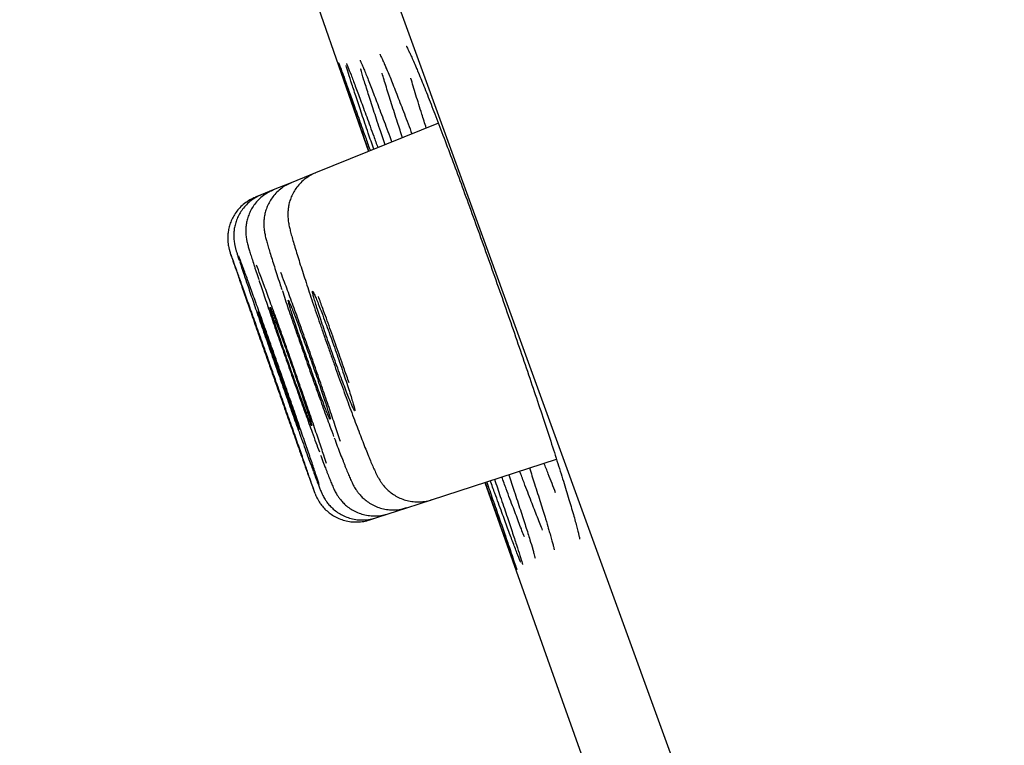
# Model space of a CAD drawing. Header units: millimetres. Extents: x 8 to 1091, y 12 to 2370.
# Tile 50 of 88: x 73.24 to 82.22, y 2260.99 to 2267.59. Entities that reach past the tile are written whole.
import ezdxf

# ---------------------------------------------------------------- set-up
doc = ezdxf.new("R2010")
doc.units = ezdxf.units.MM

msp = doc.modelspace()

# ---------------------------------------------------------------- linework, layer by layer
at = {"color": 7, "linetype": 'Continuous', "lineweight": 30}
for p, q in [((99.5791, 2204.854), (64.2654, 2301.8774)), ((77.0574, 2266.6519), (75.9368, 2266.1992)), ((75.9368, 2266.1992), (75.7169, 2266.1103)), ((75.5521, 2266.0437), (75.4422, 2265.9993)), ((75.7169, 2266.1103), (75.5521, 2266.0437)), ((75.4422, 2265.9993), (75.3873, 2265.9772)), ((76.9944, 2263.2221), (78.1338, 2263.5923)), ((76.7691, 2263.1489), (76.9944, 2263.2221)), ((76.4875, 2263.0574), (76.6001, 2263.094)), ((76.6001, 2263.094), (76.7691, 2263.1489)), ((76.4311, 2263.0391), (76.4875, 2263.0574))]:
    msp.add_line(p, q, dxfattribs=at)
at = {"color": 7, "linetype": 'Continuous', "lineweight": 30, "flags": 128}
for points in [[(74.6473, 2271.4966), (75.7125, 2268.4254), (76.4217, 2266.3951)], [(77.4824, 2263.3807), (78.1864, 2261.3938), (79.2953, 2258.2864)]]:
    msp.add_lwpolyline(points, dxfattribs=at)
at = {"color": 7, "linetype": 'Continuous', "lineweight": 30}
for points, knots in [([(76.7644, 2267.3548), (76.7646, 2267.3545), (76.7651, 2267.3536), (76.7704, 2267.3443), (76.7793, 2267.3273), (76.7923, 2267.3006), (76.8093, 2267.264), (76.83, 2267.2173), (76.8508, 2267.1691), (76.8657, 2267.1333), (76.8715, 2267.1194)], [0, 0, 0, 0, 0.075689, 0.178363, 0.299698, 0.436716, 0.584832, 0.739787, 0.898546, 1, 1, 1, 1]), ([(76.4241, 2266.396), (76.4064, 2266.4466), (76.366, 2266.5627), (76.3114, 2266.7199), (76.2597, 2266.8694), (76.2169, 2266.9935), (76.1835, 2267.0913), (76.1607, 2267.159), (76.1488, 2267.1949), (76.1479, 2267.1987), (76.1478, 2267.1994)], [0, 0, 0, 0, 0.110652, 0.253895, 0.397595, 0.540837, 0.684073, 0.827765, 0.971, 1, 1, 1, 1]), ([(76.1481, 2267.2018), (76.1493, 2267.1992), (76.1522, 2267.1924), (76.1684, 2267.1491), (76.1955, 2267.0747), (76.2327, 2266.9717), (76.2788, 2266.8434), (76.334, 2266.6888), (76.3867, 2266.5411), (76.4234, 2266.4378), (76.4364, 2266.401)], [0, 0, 0, 0, 0.084885, 0.22439, 0.363888, 0.503832, 0.64333, 0.782827, 0.922768, 1, 1, 1, 1]), ([(76.2187, 2267.1968), (76.2187, 2267.1968), (76.2183, 2267.1977), (76.2201, 2267.194), (76.2228, 2267.1877), (76.2243, 2267.1841)], [0, 0, 0, 0, 0.031068, 0.453031, 1, 1, 1, 1]), ([(76.2204, 2267.1939), (76.224, 2267.1856), (76.2334, 2267.1636), (76.26, 2267.0953), (76.2985, 2266.9941), (76.3464, 2266.8659), (76.4031, 2266.7118), (76.4565, 2266.5658), (76.4932, 2266.4643), (76.506, 2266.4291)], [0, 0, 0, 0, 0.098874, 0.261615, 0.424875, 0.587616, 0.75034, 0.913584, 1, 1, 1, 1]), ([(76.3433, 2267.2252), (76.3434, 2267.2251), (76.3436, 2267.2247), (76.3476, 2267.2167), (76.3548, 2267.2008), (76.3628, 2267.1828), (76.3691, 2267.1675), (76.3708, 2267.1636)], [0, 0, 0, 0, 0.128417, 0.340204, 0.598989, 0.896143, 1, 1, 1, 1]), ([(76.5246, 2267.2795), (76.5249, 2267.2791), (76.5254, 2267.2781), (76.5304, 2267.2687), (76.5388, 2267.2515), (76.5513, 2267.2243), (76.5659, 2267.1914), (76.5775, 2267.1638), (76.5826, 2267.1518)], [0, 0, 0, 0, 0.107949, 0.253501, 0.427228, 0.623958, 0.836216, 1, 1, 1, 1]), ([(76.4689, 2266.4142), (76.4517, 2266.4644), (76.4122, 2266.5802), (76.3591, 2266.7374), (76.309, 2266.8871), (76.2677, 2267.0124), (76.2371, 2267.1076), (76.2198, 2267.1629), (76.2157, 2267.1777), (76.2154, 2267.1789)], [0, 0, 0, 0, 0.130679, 0.301155, 0.472176, 0.642652, 0.813129, 0.984149, 1, 1, 1, 1]), ([(76.571, 2266.4554), (76.5548, 2266.5041), (76.5166, 2266.6184), (76.4654, 2266.7742), (76.4166, 2266.9252), (76.3781, 2267.0477), (76.3558, 2267.1203), (76.3491, 2267.1443), (76.3489, 2267.1448)], [0, 0, 0, 0, 0.155563, 0.365361, 0.575827, 0.785624, 0.995443, 1, 1, 1, 1]), ([(76.367, 2267.1732), (76.3723, 2267.1608), (76.3874, 2267.1251), (76.4229, 2267.0358), (76.4718, 2266.9097), (76.5302, 2266.7558), (76.5839, 2266.6124), (76.6205, 2266.5132), (76.6326, 2266.4803)], [0, 0, 0, 0, 0.10579, 0.304906, 0.503388, 0.701828, 0.900901, 1, 1, 1, 1]), ([(76.7305, 2266.5198), (76.7152, 2266.5664), (76.6785, 2266.6788), (76.6289, 2266.8339), (76.5827, 2266.9824), (76.5549, 2267.0737), (76.5454, 2267.1072), (76.5452, 2267.108)], [0, 0, 0, 0, 0.189793, 0.457542, 0.726144, 0.993894, 1, 1, 1, 1]), ([(76.579, 2267.161), (76.5874, 2267.1411), (76.6093, 2267.0892), (76.6547, 2266.9759), (76.7142, 2266.8237), (76.7685, 2266.6823), (76.8048, 2266.5854), (76.8164, 2266.5546)], [0, 0, 0, 0, 0.151287, 0.39576, 0.640148, 0.885316, 1, 1, 1, 1]), ([(76.8682, 2267.1281), (76.8773, 2267.1063), (76.9035, 2267.0439), (76.9561, 2266.9127), (77.0239, 2266.7398), (77.0986, 2266.5451), (77.1789, 2266.3322), (77.2636, 2266.1039), (77.3519, 2265.8631), (77.4425, 2265.6125), (77.5343, 2265.3556), (77.6262, 2265.0956), (77.717, 2264.8356), (77.8055, 2264.5791), (77.8908, 2264.329), (77.9715, 2264.0889), (78.0468, 2263.8616), (78.1159, 2263.6493), (78.1771, 2263.457), (78.2237, 2263.3077), (78.246, 2263.2326), (78.2539, 2263.2063)], [0, 0, 0, 0, 0.029672, 0.084956, 0.140416, 0.1957, 0.250954, 0.306383, 0.361637, 0.41687, 0.472279, 0.527512, 0.582745, 0.638153, 0.693386, 0.748637, 0.804064, 0.859316, 0.914598, 0.970055, 1, 1, 1, 1]), ([(76.9473, 2266.6075), (76.9335, 2266.6506), (76.8985, 2266.7599), (76.8523, 2266.9094), (76.8192, 2267.0177), (76.807, 2267.0606), (76.8068, 2267.0612)], [0, 0, 0, 0, 0.2445401, 0.6186303, 0.9939125, 1, 1, 1, 1]), ([(75.9372, 2266.1979), (75.9325, 2266.1963), (75.9087, 2266.1882), (75.87, 2266.1653), (75.8231, 2266.1308), (75.7837, 2266.0911), (75.7514, 2266.0484), (75.7261, 2266.0041), (75.7075, 2265.9595), (75.6951, 2265.9163), (75.688, 2265.8761), (75.6852, 2265.8403), (75.6851, 2265.8093), (75.6868, 2265.7824), (75.6897, 2265.7582), (75.6935, 2265.7342), (75.6992, 2265.7058), (75.7077, 2265.6702), (75.7197, 2265.625), (75.7353, 2265.5698), (75.7538, 2265.5079), (75.7751, 2265.4387), (75.7985, 2265.3643), (75.824, 2265.285), (75.8514, 2265.2011), (75.8805, 2265.1132), (75.9113, 2265.0214), (75.9437, 2264.926), (75.9776, 2264.827), (76.0053, 2264.7467), (76.0219, 2264.6994), (76.0264, 2264.6863)], [0, 0, 0, 0, 0.006742, 0.034747, 0.061528, 0.087219, 0.111882, 0.135526, 0.158098, 0.17945, 0.199327, 0.217583, 0.234707, 0.251968, 0.270695, 0.292935, 0.322184, 0.366914, 0.421763, 0.473877, 0.528919, 0.581595, 0.633091, 0.683774, 0.733746, 0.783026, 0.831795, 0.881057, 0.930835, 0.980951, 1, 1, 1, 1]), ([(75.5527, 2266.0422), (75.5437, 2266.0389), (75.5159, 2266.0286), (75.4742, 2266.0027), (75.4291, 2265.9668), (75.3914, 2265.9264), (75.3607, 2265.8833), (75.337, 2265.8387), (75.3198, 2265.794), (75.3087, 2265.7505), (75.3029, 2265.7099), (75.3012, 2265.674), (75.3022, 2265.6438), (75.3047, 2265.6191), (75.3077, 2265.5987), (75.3112, 2265.5806), (75.3153, 2265.5625), (75.3212, 2265.5394), (75.3297, 2265.5093), (75.3419, 2265.4689), (75.3572, 2265.4198), (75.3717, 2265.3745), (75.3823, 2265.3421), (75.3856, 2265.3318)], [0, 0, 0, 0, 0.023683, 0.073374, 0.120908, 0.166484, 0.210185, 0.252003, 0.291837, 0.329442, 0.364307, 0.395599, 0.423021, 0.448151, 0.473942, 0.502919, 0.53932, 0.590646, 0.678738, 0.772471, 0.861978, 0.956304, 1, 1, 1, 1]), ([(75.7172, 2266.1096), (75.6998, 2266.1019), (75.6644, 2266.0862), (75.6171, 2266.0531), (75.5754, 2266.0149), (75.5409, 2265.9731), (75.5135, 2265.9291), (75.4929, 2265.8844), (75.4786, 2265.8403), (75.4701, 2265.7985), (75.4662, 2265.7607), (75.4657, 2265.7281), (75.4672, 2265.7005), (75.4699, 2265.6771), (75.4732, 2265.6559), (75.4775, 2265.6344), (75.4838, 2265.6071), (75.4929, 2265.5726), (75.5057, 2265.5276), (75.5216, 2265.4747), (75.5402, 2265.4147), (75.5617, 2265.3472), (75.5854, 2265.2739), (75.6082, 2265.2042), (75.624, 2265.1568), (75.6304, 2265.1376)], [0, 0, 0, 0, 0.036216, 0.07361, 0.109442, 0.143822, 0.176781, 0.208278, 0.23817, 0.266144, 0.291716, 0.314755, 0.336326, 0.358519, 0.383178, 0.413588, 0.455456, 0.525284, 0.598837, 0.668705, 0.742348, 0.813776, 0.883995, 0.953293, 1, 1, 1, 1]), ([(75.3878, 2265.9757), (75.3802, 2265.9729), (75.3537, 2265.9634), (75.313, 2265.9385), (75.2674, 2265.9031), (75.2292, 2265.8629), (75.198, 2265.82), (75.1738, 2265.7754), (75.1562, 2265.7305), (75.1446, 2265.6863), (75.1384, 2265.6441), (75.1367, 2265.6051), (75.1384, 2265.5707), (75.142, 2265.5428), (75.146, 2265.5217), (75.1495, 2265.5069), (75.1524, 2265.4964), (75.1548, 2265.488), (75.1574, 2265.4796), (75.1593, 2265.4736), (75.1611, 2265.4682), (75.1616, 2265.4667)], [0, 0, 0, 0, 0.033277, 0.115986, 0.195061, 0.270846, 0.343485, 0.412976, 0.479196, 0.541891, 0.600649, 0.6548, 0.703094, 0.742987, 0.772989, 0.797735, 0.822704, 0.854254, 0.898838, 0.972013, 1, 1, 1, 1]), ([(75.4423, 2265.999), (75.4237, 2265.9905), (75.3873, 2265.9739), (75.3392, 2265.9396), (75.2981, 2265.9012), (75.2642, 2265.8592), (75.2373, 2265.8151), (75.2172, 2265.7702), (75.2033, 2265.7257), (75.1951, 2265.683), (75.1918, 2265.6437), (75.192, 2265.6094), (75.1944, 2265.5815), (75.1976, 2265.5595), (75.2009, 2265.5422), (75.2042, 2265.5278), (75.2078, 2265.5139), (75.2126, 2265.4969), (75.2195, 2265.4738), (75.2295, 2265.4421), (75.2387, 2265.4139), (75.2431, 2265.4005)], [0, 0, 0, 0, 0.06107, 0.119478, 0.175427, 0.229072, 0.28045, 0.329502, 0.376062, 0.419796, 0.460033, 0.495513, 0.52531, 0.551252, 0.577146, 0.60639, 0.643536, 0.696892, 0.788989, 0.899759, 1, 1, 1, 1]), ([(75.865, 2263.4655), (75.874, 2263.4403), (75.8948, 2263.3822), (75.9159, 2263.3241), (75.9295, 2263.2874), (75.9317, 2263.2832), (75.9233, 2263.3093), (75.9038, 2263.3664), (75.8744, 2263.4517), (75.8354, 2263.5639), (75.7884, 2263.6988), (75.7343, 2263.8534), (75.675, 2264.0227), (75.6119, 2264.2023), (75.5469, 2264.3869), (75.4819, 2264.5712), (75.4186, 2264.7503), (75.359, 2264.9186), (75.3046, 2265.072), (75.2572, 2265.2052), (75.2176, 2265.3158), (75.188, 2265.398), (75.1691, 2265.4499), (75.1651, 2265.4602), (75.1635, 2265.4643)], [0, 0, 0, 0, 0.035813, 0.082482, 0.12915, 0.175818, 0.222487, 0.269156, 0.315825, 0.362497, 0.409168, 0.455843, 0.502517, 0.549193, 0.595869, 0.642545, 0.689222, 0.735896, 0.782571, 0.829243, 0.875915, 0.922584, 0.969254, 1, 1, 1, 1]), ([(75.165, 2265.4568), (75.1678, 2265.4485), (75.1741, 2265.4294), (75.1964, 2265.3643), (75.2294, 2265.269), (75.2715, 2265.148), (75.3214, 2265.005), (75.3776, 2264.8445), (75.4386, 2264.6706), (75.5026, 2264.4886), (75.5678, 2264.3035), (75.6324, 2264.1205), (75.6945, 2263.945), (75.745, 2263.8022), (75.785, 2263.6898), (75.8049, 2263.6339), (75.8148, 2263.6059)], [0, 0, 0, 0, 0.05903, 0.135841, 0.212655, 0.289469, 0.366287, 0.443105, 0.519927, 0.596749, 0.673572, 0.750395, 0.827216, 0.904037, 0.952019, 1, 1, 1, 1]), ([(75.9712, 2263.3593), (75.9682, 2263.369), (75.9597, 2263.3963), (75.9343, 2263.4729), (75.8967, 2263.5845), (75.8503, 2263.7203), (75.7968, 2263.8755), (75.7379, 2264.0453), (75.675, 2264.2253), (75.61, 2264.4103), (75.5447, 2264.5949), (75.481, 2264.7742), (75.4208, 2264.9426), (75.3656, 2265.0958), (75.3171, 2265.2293), (75.277, 2265.3381), (75.25, 2265.4104), (75.2403, 2265.4349), (75.2372, 2265.4428)], [0, 0, 0, 0, 0.036564, 0.103134, 0.169711, 0.236288, 0.302868, 0.369448, 0.436026, 0.502605, 0.569178, 0.635751, 0.702317, 0.768883, 0.835444, 0.902005, 0.968564, 1, 1, 1, 1]), ([(75.2463, 2265.391), (75.2474, 2265.3877), (75.2556, 2265.3623), (75.2808, 2265.2872), (75.3211, 2265.1679), (75.3706, 2265.0237), (75.4262, 2264.8628), (75.4869, 2264.6884), (75.5508, 2264.506), (75.6161, 2264.3205), (75.681, 2264.1372), (75.7436, 2263.9615), (75.7947, 2263.8188), (75.8353, 2263.7064), (75.8556, 2263.6505), (75.8657, 2263.6226)], [0, 0, 0, 0, 0.013144, 0.100873, 0.188602, 0.276337, 0.364072, 0.451808, 0.539543, 0.627272, 0.715002, 0.802722, 0.890442, 0.945221, 1, 1, 1, 1]), ([(75.3856, 2265.3318), (75.3892, 2265.3208), (75.3995, 2265.2891), (75.4112, 2265.2538), (75.4197, 2265.2283), (75.4197, 2265.2282)], [0, 0, 0, 0, 0.34674, 0.998318, 1, 1, 1, 1]), ([(76.0371, 2263.553), (76.0293, 2263.5771), (76.0096, 2263.6374), (75.9683, 2263.761), (75.9156, 2263.9162), (75.8568, 2264.087), (75.794, 2264.2678), (75.7289, 2264.4535), (75.6633, 2264.6388), (75.5991, 2264.8185), (75.5381, 2264.9874), (75.4821, 2265.1404), (75.4353, 2265.2669), (75.4114, 2265.3298), (75.4007, 2265.3577)], [0, 0, 0, 0, 0.057899, 0.145168, 0.232436, 0.319705, 0.406963, 0.49422, 0.581461, 0.668701, 0.755927, 0.843152, 0.93037, 1, 1, 1, 1]), ([(75.4224, 2265.2205), (75.4241, 2265.2155), (75.439, 2265.1702), (75.4753, 2265.063), (75.5298, 2264.903), (75.5905, 2264.7273), (75.6543, 2264.5442), (75.7199, 2264.358), (75.7852, 2264.1742), (75.8484, 2263.9981), (75.9003, 2263.855), (75.9415, 2263.7424), (75.9622, 2263.6865), (75.9726, 2263.6586)], [0, 0, 0, 0, 0.013482, 0.120175, 0.226868, 0.333551, 0.440233, 0.546897, 0.65356, 0.760204, 0.866847, 0.933423, 1, 1, 1, 1]), ([(76.1649, 2263.7517), (76.1574, 2263.7746), (76.1354, 2263.8421), (76.0904, 2263.9764), (76.0323, 2264.1472), (75.9694, 2264.3293), (75.904, 2264.5159), (75.838, 2264.7021), (75.773, 2264.8829), (75.7114, 2265.0517), (75.6598, 2265.1912), (75.6323, 2265.2634), (75.6213, 2265.2923)], [0, 0, 0, 0, 0.0560466, 0.164986, 0.2739253, 0.3828345, 0.4917435, 0.600616, 0.7094884, 0.8183338, 0.9271793, 1, 1, 1, 1]), ([(75.6345, 2265.1257), (75.6347, 2265.1252), (75.6507, 2265.0766), (75.6892, 2264.963), (75.7489, 2264.7886), (75.813, 2264.6039), (75.8788, 2264.4169), (75.9447, 2264.232), (76.0086, 2264.0553), (76.0616, 2263.9106), (76.0914, 2263.8307), (76.1028, 2263.8)], [0, 0, 0, 0, 0.001178, 0.132253, 0.263298, 0.394343, 0.525344, 0.656345, 0.787308, 0.918272, 1, 1, 1, 1]), ([(75.7697, 2264.842), (75.7612, 2264.8646), (75.7442, 2264.9097), (75.7234, 2264.9631), (75.7068, 2265.0038), (75.6951, 2265.0303), (75.6888, 2265.0413), (75.6878, 2265.0372), (75.6923, 2265.0175), (75.702, 2264.9833), (75.7169, 2264.9349), (75.7364, 2264.8744), (75.7599, 2264.803), (75.7869, 2264.7231), (75.8165, 2264.6366), (75.8479, 2264.5462), (75.8802, 2264.4544), (75.9125, 2264.3638), (75.9438, 2264.2771), (75.9734, 2264.1965), (76.0002, 2264.1247), (76.0237, 2264.0631), (76.0431, 2264.0142), (76.0579, 2263.9786), (76.0675, 2263.9581), (76.072, 2263.9525), (76.0708, 2263.9627), (76.0644, 2263.9878), (76.0526, 2264.0277), (76.036, 2264.0806), (76.0149, 2264.1455), (75.99, 2264.2203), (75.9619, 2264.3031), (75.9316, 2264.3913), (75.8997, 2264.4825), (75.8673, 2264.5742), (75.8353, 2264.6634), (75.8018, 2264.7558), (75.7812, 2264.8112), (75.7697, 2264.842)], [0, 0, 0, 0, 0.026841, 0.053682, 0.080523, 0.107364, 0.134211, 0.161058, 0.187914, 0.214769, 0.24163, 0.268491, 0.295351, 0.322211, 0.349065, 0.375918, 0.402763, 0.429608, 0.456445, 0.483282, 0.510116, 0.53695, 0.563786, 0.590623, 0.617467, 0.644312, 0.671165, 0.698018, 0.724878, 0.751738, 0.778599, 0.805459, 0.832316, 0.859172, 0.886019, 0.912867, 0.939706, 0.966545, 1, 1, 1, 1]), ([(75.9941, 2264.9273), (75.9854, 2264.9499), (75.968, 2264.9952), (75.9465, 2265.0487), (75.9293, 2265.0893), (75.917, 2265.1156), (75.9101, 2265.1263), (75.9084, 2265.1218), (75.9124, 2265.1015), (75.9217, 2265.0667), (75.9362, 2265.0177), (75.9554, 2264.9564), (75.9788, 2264.8842), (76.0056, 2264.8034), (76.0353, 2264.7162), (76.0668, 2264.6251), (76.0993, 2264.5326), (76.1319, 2264.4415), (76.1637, 2264.3543), (76.1937, 2264.2733), (76.2211, 2264.2012), (76.2452, 2264.1395), (76.2652, 2264.0906), (76.2806, 2264.0551), (76.2909, 2264.0348), (76.2959, 2264.0296), (76.2954, 2264.0403), (76.2894, 2264.066), (76.2781, 2264.1065), (76.2618, 2264.1601), (76.2409, 2264.2258), (76.2162, 2264.3014), (76.1882, 2264.385), (76.1578, 2264.4739), (76.1257, 2264.5659), (76.0931, 2264.6582), (76.0607, 2264.7479), (76.0267, 2264.8407), (76.0057, 2264.8964), (75.9941, 2264.9273)], [0, 0, 0, 0, 0.026841, 0.053681, 0.080522, 0.107362, 0.134212, 0.161063, 0.187926, 0.214789, 0.241657, 0.268526, 0.295391, 0.322256, 0.34911, 0.375964, 0.402804, 0.429644, 0.456473, 0.483302, 0.510128, 0.536955, 0.563788, 0.590621, 0.617467, 0.644313, 0.671173, 0.698033, 0.7249, 0.751768, 0.778635, 0.805503, 0.832361, 0.859218, 0.886063, 0.912907, 0.939738, 0.96657, 1, 1, 1, 1]), ([(76.2433, 2264.2859), (76.2293, 2264.3269), (76.1945, 2264.4283), (76.1355, 2264.5971), (76.0691, 2264.784), (76.0107, 2264.9458), (75.9767, 2265.0378), (75.9634, 2265.0739)], [0, 0, 0, 0, 0.157218, 0.388613, 0.619891, 0.851168, 1, 1, 1, 1]), ([(75.6008, 2264.7779), (75.5925, 2264.8004), (75.5758, 2264.8454), (75.5556, 2264.8988), (75.5396, 2264.9396), (75.5286, 2264.9662), (75.5228, 2264.9776), (75.5224, 2264.9738), (75.5274, 2264.9545), (75.5377, 2264.9208), (75.553, 2264.8731), (75.5728, 2264.8132), (75.5966, 2264.7424), (75.6237, 2264.663), (75.6533, 2264.5771), (75.6846, 2264.4873), (75.7168, 2264.396), (75.7488, 2264.3059), (75.7798, 2264.2195), (75.8089, 2264.1392), (75.8353, 2264.0675), (75.8582, 2264.006), (75.877, 2263.957), (75.8911, 2263.9213), (75.9002, 2263.9006), (75.904, 2263.8947), (75.9023, 2263.9045), (75.8953, 2263.9291), (75.8831, 2263.9684), (75.8661, 2264.0208), (75.8447, 2264.0851), (75.8196, 2264.1593), (75.7914, 2264.2414), (75.7611, 2264.329), (75.7293, 2264.4197), (75.6971, 2264.5109), (75.6654, 2264.5998), (75.6323, 2264.6918), (75.612, 2264.7471), (75.6008, 2264.7779)], [0, 0, 0, 0, 0.0268421, 0.0536841, 0.080526, 0.107368, 0.1342131, 0.1610582, 0.1879086, 0.2147591, 0.2416135, 0.268468, 0.2953234, 0.3221788, 0.3490318, 0.3758848, 0.4027329, 0.429581, 0.456424, 0.4832669, 0.5101068, 0.5369467, 0.5637868, 0.5906269, 0.6174704, 0.644314, 0.6711628, 0.6980116, 0.7248651, 0.7517185, 0.7785741, 0.8054296, 0.8322837, 0.8591377, 0.8859875, 0.9128372, 0.9396817, 0.9665262, 1, 1, 1, 1]), ([(75.4289, 2264.7131), (75.4209, 2264.7356), (75.4049, 2264.7806), (75.3857, 2264.8341), (75.3709, 2264.8753), (75.3614, 2264.9013), (75.3571, 2264.9129), (75.3577, 2264.9108), (75.3578, 2264.9103)], [0, 0, 0, 0, 0.189231, 0.378462, 0.567693, 0.756925, 0.946152, 1, 1, 1, 1]), ([(75.3584, 2264.9079), (75.3601, 2264.9028), (75.3635, 2264.8925), (75.3751, 2264.8585), (75.3913, 2264.8116), (75.412, 2264.7524), (75.4364, 2264.6823), (75.464, 2264.6036), (75.4939, 2264.5184), (75.5253, 2264.4291), (75.5572, 2264.3384), (75.5889, 2264.2486), (75.6193, 2264.1626), (75.6477, 2264.0824), (75.6732, 2264.0108), (75.6951, 2263.9493), (75.7127, 2263.9004), (75.7259, 2263.8636), (75.7304, 2263.8516), (75.7326, 2263.8456)], [0, 0, 0, 0, 0.058819, 0.117637, 0.176458, 0.23528, 0.294104, 0.352929, 0.411756, 0.470583, 0.529412, 0.58824, 0.647067, 0.705893, 0.764717, 0.823541, 0.882361, 0.941182, 1, 1, 1, 1]), ([(75.487, 2264.7353), (75.4789, 2264.7578), (75.4626, 2264.8027), (75.4429, 2264.8561), (75.4275, 2264.8971), (75.4174, 2264.9229), (75.4127, 2264.9342), (75.413, 2264.932), (75.413, 2264.9316)], [0, 0, 0, 0, 0.189339, 0.378678, 0.568017, 0.757356, 0.946702, 1, 1, 1, 1]), ([(75.4132, 2264.9289), (75.4147, 2264.9237), (75.4177, 2264.9132), (75.4288, 2264.8789), (75.4446, 2264.8317), (75.4648, 2264.7721), (75.4889, 2264.7017), (75.5162, 2264.6227), (75.546, 2264.5372), (75.5773, 2264.4477), (75.6093, 2264.3568), (75.6411, 2264.2669), (75.6718, 2264.1808), (75.7005, 2264.1007), (75.7264, 2264.0291), (75.7488, 2263.9677), (75.7669, 2263.9189), (75.7807, 2263.8824), (75.7856, 2263.8706), (75.788, 2263.8647)], [0, 0, 0, 0, 0.058822, 0.117644, 0.176471, 0.235299, 0.294131, 0.352962, 0.411794, 0.470626, 0.529454, 0.588281, 0.647103, 0.705925, 0.764741, 0.823558, 0.882371, 0.941185, 1, 1, 1, 1]), ([(75.7349, 2263.84), (75.735, 2263.8398), (75.736, 2263.8374), (75.7327, 2263.8472), (75.7251, 2263.8699), (75.7116, 2263.909), (75.6938, 2263.9605), (75.6716, 2264.0242), (75.6459, 2264.0977), (75.6173, 2264.1792), (75.5868, 2264.2661), (75.5551, 2264.3563), (75.5231, 2264.447), (75.4919, 2264.5355), (75.4594, 2264.6272), (75.4398, 2264.6825), (75.4289, 2264.7131)], [0, 0, 0, 0, 0.006872, 0.081832, 0.156791, 0.231753, 0.306715, 0.381681, 0.456648, 0.531618, 0.606588, 0.68156, 0.756532, 0.831504, 0.906475, 1, 1, 1, 1]), ([(75.7908, 2263.8593), (75.7909, 2263.8591), (75.7921, 2263.8567), (75.7894, 2263.8668), (75.7822, 2263.8899), (75.7693, 2263.9292), (75.7519, 2263.9811), (75.7301, 2264.0451), (75.7047, 2264.1189), (75.6764, 2264.2007), (75.646, 2264.2879), (75.6143, 2264.3782), (75.5822, 2264.4691), (75.5508, 2264.5577), (75.518, 2264.6494), (75.4981, 2264.7047), (75.487, 2264.7353)], [0, 0, 0, 0, 0.007206, 0.08214, 0.157075, 0.232017, 0.30696, 0.381908, 0.456857, 0.531807, 0.606757, 0.681703, 0.75665, 0.83159, 0.906529, 1, 1, 1, 1]), ([(76.0264, 2264.6863), (76.0338, 2264.665), (76.0532, 2264.6096), (76.0849, 2264.5197), (76.1209, 2264.4181), (76.1565, 2264.3189), (76.1915, 2264.2224), (76.2258, 2264.1284), (76.2595, 2264.0372), (76.2923, 2263.9493), (76.3238, 2263.8659), (76.3538, 2263.7877), (76.3819, 2263.7156), (76.4037, 2263.6606), (76.4159, 2263.6307), (76.42, 2263.6206)], [0, 0, 0, 0, 0.051543, 0.134243, 0.216259, 0.297322, 0.377327, 0.458069, 0.539759, 0.622243, 0.705335, 0.788852, 0.872675, 0.956829, 1, 1, 1, 1]), ([(76.1079, 2263.786), (76.1175, 2263.7606), (76.1369, 2263.709), (76.1635, 2263.6392), (76.1836, 2263.5873), (76.1945, 2263.5598), (76.1977, 2263.5517)], [0, 0, 0, 0, 0.286492, 0.58121, 0.876556, 1, 1, 1, 1]), ([(75.8657, 2263.6226), (75.8813, 2263.5797), (75.9008, 2263.5262), (75.9149, 2263.4885), (75.9177, 2263.4809)], [0, 0, 0, 0, 0.800481, 1, 1, 1, 1]), ([(75.9836, 2263.6287), (75.9864, 2263.6211), (75.9983, 2263.5893), (76.0141, 2263.5473), (76.0263, 2263.5152), (76.0312, 2263.5025)], [0, 0, 0, 0, 0.159905, 0.66704, 1, 1, 1, 1]), ([(76.42, 2263.6206), (76.4239, 2263.6109), (76.4358, 2263.582), (76.4541, 2263.5385), (76.4753, 2263.4906), (76.4926, 2263.4543), (76.5086, 2263.4241), (76.5216, 2263.4019), (76.5361, 2263.3797), (76.5546, 2263.3548), (76.5787, 2263.3271), (76.6097, 2263.2978), (76.6482, 2263.2687), (76.6938, 2263.2425), (76.745, 2263.2217), (76.8003, 2263.2078), (76.858, 2263.2017), (76.9165, 2263.2047), (76.9624, 2263.2119), (76.9874, 2263.2213), (76.9939, 2263.2237)], [0, 0, 0, 0, 0.050255, 0.151198, 0.256441, 0.375278, 0.434051, 0.476313, 0.514491, 0.551283, 0.588459, 0.629283, 0.674497, 0.722647, 0.772648, 0.823899, 0.875941, 0.928458, 0.981242, 1, 1, 1, 1]), ([(75.8175, 2263.5984), (75.8247, 2263.5782), (75.8402, 2263.5348), (75.8559, 2263.4909), (75.8645, 2263.4668), (75.8664, 2263.4613)], [0, 0, 0, 0, 0.402877, 0.864, 1, 1, 1, 1]), ([(76.1977, 2263.5517), (76.2014, 2263.5422), (76.2127, 2263.5139), (76.2298, 2263.4718), (76.2488, 2263.4266), (76.2649, 2263.3907), (76.2791, 2263.3616), (76.2922, 2263.3377), (76.3054, 2263.3159), (76.3218, 2263.2923), (76.3436, 2263.2652), (76.3723, 2263.2357), (76.4088, 2263.2055), (76.4525, 2263.1778), (76.5021, 2263.1548), (76.5562, 2263.1385), (76.6133, 2263.1297), (76.6717, 2263.1295), (76.7242, 2263.1359), (76.7557, 2263.1464), (76.7686, 2263.1506)], [0, 0, 0, 0, 0.0492559, 0.1470112, 0.2480793, 0.3588145, 0.4352083, 0.4799553, 0.5142092, 0.5476869, 0.5818488, 0.620422, 0.6639587, 0.710595, 0.7592745, 0.8094111, 0.8604839, 0.9121247, 0.9640942, 1, 1, 1, 1]), ([(78.1262, 2263.286), (78.1044, 2263.341), (78.0716, 2263.424), (78.0338, 2263.5226), (78.0211, 2263.5557)], [0, 0, 0, 0, 0.6634261, 1, 1, 1, 1]), ([(75.9207, 2263.4725), (75.9242, 2263.4632), (75.9343, 2263.4359), (75.9492, 2263.3961), (75.9647, 2263.3554), (75.9784, 2263.3205), (75.9878, 2263.2974), (75.9967, 2263.2772), (76.004, 2263.2621), (76.0128, 2263.2453), (76.0252, 2263.2243), (76.0429, 2263.1983), (76.0675, 2263.1682), (76.0996, 2263.1366), (76.1387, 2263.1063), (76.1841, 2263.0796), (76.235, 2263.0582), (76.29, 2263.0438), (76.3477, 2263.0372), (76.4061, 2263.0395), (76.4532, 2263.0467), (76.4793, 2263.0563), (76.4869, 2263.0591)], [0, 0, 0, 0, 0.046586, 0.136766, 0.2285, 0.323831, 0.428565, 0.470875, 0.49959, 0.524066, 0.548201, 0.575741, 0.610127, 0.649283, 0.691173, 0.735944, 0.782816, 0.831016, 0.880022, 0.929508, 0.979269, 1, 1, 1, 1]), ([(76.0312, 2263.5025), (76.0348, 2263.4931), (76.0454, 2263.4653), (76.0614, 2263.4245), (76.0786, 2263.3817), (76.092, 2263.3495), (76.1031, 2263.3246), (76.1121, 2263.3058), (76.1216, 2263.2876), (76.1325, 2263.2686), (76.1473, 2263.2459), (76.1677, 2263.219), (76.1951, 2263.189), (76.2304, 2263.158), (76.2728, 2263.1291), (76.3212, 2263.1048), (76.3743, 2263.0868), (76.4308, 2263.0761), (76.489, 2263.0739), (76.5462, 2263.0792), (76.5824, 2263.09), (76.5998, 2263.0953)], [0, 0, 0, 0, 0.048046, 0.142214, 0.238762, 0.341593, 0.407659, 0.457645, 0.490997, 0.520784, 0.549974, 0.581283, 0.618288, 0.660405, 0.705375, 0.752592, 0.801455, 0.851366, 0.901914, 0.952837, 1, 1, 1, 1]), ([(77.7409, 2263.1474), (77.72, 2263.203), (77.6872, 2263.29), (77.6492, 2263.3932), (77.6354, 2263.4304)], [0, 0, 0, 0, 0.638683, 1, 1, 1, 1]), ([(77.6985, 2263.4509), (77.7156, 2263.3998), (77.7544, 2263.2834), (77.8061, 2263.1259), (77.8541, 2262.9773), (77.892, 2262.8569), (77.9092, 2262.7993), (77.9173, 2262.772)], [0, 0, 0, 0, 0.1674, 0.38153, 0.594979, 0.808457, 1, 1, 1, 1]), ([(77.9044, 2263.2063), (77.8831, 2263.2617), (77.8502, 2263.347), (77.8122, 2263.4481), (77.7989, 2263.4835)], [0, 0, 0, 0, 0.649548, 1, 1, 1, 1]), ([(77.8869, 2263.5121), (77.9029, 2263.4633), (77.9402, 2263.349), (77.9896, 2263.1939), (78.0333, 2263.0542), (78.0538, 2262.985), (78.0626, 2262.9553)], [0, 0, 0, 0, 0.213343, 0.499874, 0.785496, 1, 1, 1, 1]), ([(77.5893, 2263.0878), (77.5693, 2263.1438), (77.5371, 2263.2341), (77.4991, 2263.3409), (77.4847, 2263.3814)], [0, 0, 0, 0, 0.620479, 1, 1, 1, 1]), ([(77.4974, 2263.3856), (77.5161, 2263.332), (77.5575, 2263.2132), (77.6127, 2263.054), (77.664, 2262.9057), (77.706, 2262.7838), (77.7389, 2262.6876), (77.7612, 2262.6211), (77.7725, 2262.5868), (77.7732, 2262.5837), (77.7733, 2262.5831)], [0, 0, 0, 0, 0.116277, 0.257745, 0.398763, 0.539775, 0.681238, 0.82225, 0.963254, 1, 1, 1, 1]), ([(77.6361, 2263.107), (77.6156, 2263.1629), (77.583, 2263.2519), (77.5449, 2263.3572), (77.5307, 2263.3964)], [0, 0, 0, 0, 0.627615, 1, 1, 1, 1]), ([(77.5687, 2263.4087), (77.5868, 2263.3557), (77.6271, 2263.2375), (77.6808, 2263.0786), (77.7304, 2262.9301), (77.7709, 2262.8072), (77.8011, 2262.713), (77.8185, 2262.657), (77.8225, 2262.6421), (77.8232, 2262.6396)], [0, 0, 0, 0, 0.13516, 0.30173, 0.467771, 0.633816, 0.80039, 0.966435, 1, 1, 1, 1]), ([(75.9313, 2263.2829), (75.9314, 2263.2826), (75.9327, 2263.2793), (75.9349, 2263.2737), (75.9396, 2263.2624), (75.9461, 2263.248), (75.9548, 2263.2306), (75.968, 2263.2076), (75.9878, 2263.1784), (76.0156, 2263.145), (76.0507, 2263.1119), (76.092, 2263.0817), (76.1382, 2263.0562), (76.1901, 2263.0362), (76.2459, 2263.0234), (76.3038, 2263.0185), (76.3622, 2263.0229), (76.4051, 2263.0302), (76.427, 2263.0389), (76.4307, 2263.0403)], [0, 0, 0, 0, 0.0056067, 0.0787471, 0.1259028, 0.1536809, 0.1834835, 0.2224366, 0.2735743, 0.338926, 0.4129414, 0.4841845, 0.562099, 0.6434009, 0.7267895, 0.8114286, 0.8968089, 0.9826041, 1, 1, 1, 1]), ([(78.0079, 2262.945), (78.0079, 2262.9451), (77.9945, 2262.9771), (77.9606, 2263.0623), (77.9231, 2263.1583), (77.9044, 2263.2063)], [0, 0, 0, 0, 0.002051, 0.501026, 1, 1, 1, 1]), ([(78.2511, 2263.2147), (78.2583, 2263.1904), (78.2735, 2263.1394), (78.293, 2263.0717), (78.3102, 2263.0101), (78.3239, 2262.9585), (78.3341, 2262.9172), (78.3407, 2262.8876), (78.3441, 2262.87), (78.3452, 2262.8618), (78.3452, 2262.8624), (78.3452, 2262.8626)], [0, 0, 0, 0, 0.124075, 0.260643, 0.395291, 0.527244, 0.655359, 0.780138, 0.881377, 0.96724, 1, 1, 1, 1]), ([(77.7709, 2262.586), (77.77, 2262.5883), (77.7669, 2262.5956), (77.7506, 2262.6396), (77.723, 2262.715), (77.686, 2262.8176), (77.6418, 2262.9406), (77.6068, 2263.0387), (77.5893, 2263.0878)], [0, 0, 0, 0, 0.086025, 0.273417, 0.461408, 0.6488, 0.8244, 1, 1, 1, 1]), ([(77.8084, 2262.6506), (77.8066, 2262.6548), (77.7984, 2262.6742), (77.774, 2262.7372), (77.736, 2262.8372), (77.69, 2262.9603), (77.6541, 2263.0581), (77.6361, 2263.107)], [0, 0, 0, 0, 0.068198, 0.309278, 0.549592, 0.774796, 1, 1, 1, 1]), ([(77.8417, 2262.8843), (77.8415, 2262.8846), (77.8286, 2262.9171), (77.7956, 2263.0028), (77.7591, 2263.0992), (77.7409, 2263.1474)], [0, 0, 0, 0, 0.005778, 0.502889, 1, 1, 1, 1]), ([(78.0597, 2262.9643), (78.0636, 2262.9509), (78.0738, 2262.9166), (78.0867, 2262.8713), (78.0984, 2262.8281), (78.1063, 2262.7966), (78.1109, 2262.7768), (78.1128, 2262.7665), (78.1128, 2262.7663), (78.1128, 2262.7662)], [0, 0, 0, 0, 0.117274, 0.30167, 0.481526, 0.657156, 0.803815, 0.929161, 1, 1, 1, 1]), ([(77.9142, 2262.7815), (77.9153, 2262.7778), (77.921, 2262.7587), (77.9278, 2262.7344), (77.9346, 2262.709), (77.9379, 2262.6956), (77.9391, 2262.6894), (77.9389, 2262.6905), (77.9389, 2262.6907)], [0, 0, 0, 0, 0.066457, 0.342907, 0.585931, 0.801475, 0.973877, 1, 1, 1, 1]), ([(77.82, 2262.6497), (77.8213, 2262.6451), (77.8237, 2262.6366), (77.825, 2262.6314), (77.8247, 2262.6325), (77.8247, 2262.6326)], [0, 0, 0, 0, 0.519117, 0.945573, 1, 1, 1, 1])]:
    msp.add_open_spline(points, degree=3, knots=knots, dxfattribs=at)

doc.saveas('drawing.dxf')
